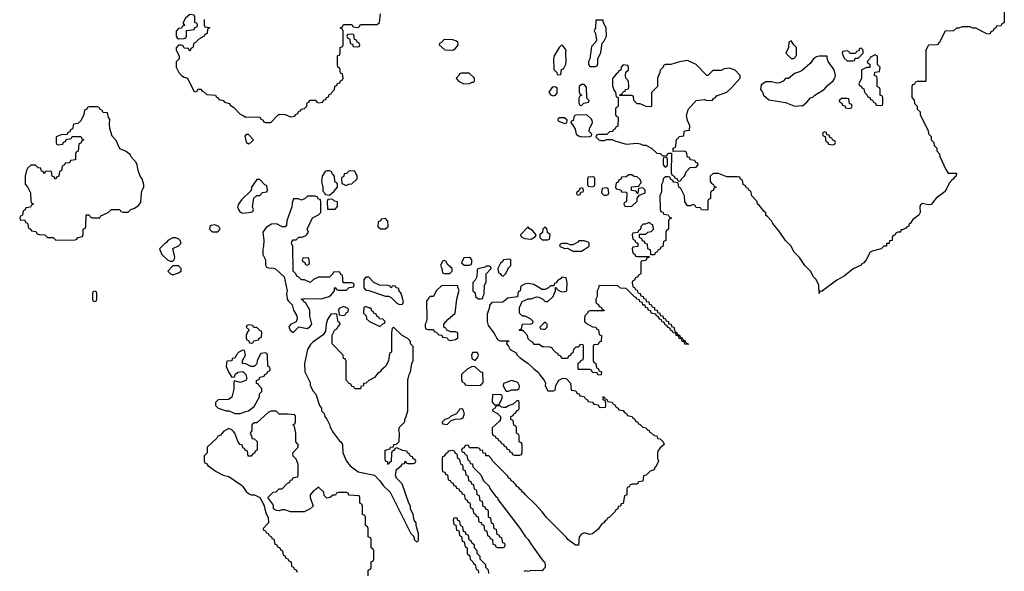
# Model space of a CAD drawing. Header units: inches. Extents: x 2228470 to 2445751, y 199914 to 300535.
# Tile 24 of 34: x 2416254 to 2423294, y 233743 to 237689. Entities that reach past the tile are written whole.
import ezdxf

# ---------------------------------------------------------------- set-up
doc = ezdxf.new("R2010")
doc.units = ezdxf.units.IN
doc.header["$MEASUREMENT"] = 0
doc.layers.add('C4213', color=7, linetype='Continuous')
doc.layers.add('C4223', color=7, linetype='Continuous')

msp = doc.modelspace()

# ---------------------------------------------------------------- linework, layer by layer
at = {"layer": 'C4213', "color": 6}
for points in [[(2417574, 237690), (2417574, 237650), (2417578, 237638), (2417610, 237634), (2417614, 237630), (2417598, 237622), (2417594, 237590), (2417578, 237582), (2417574, 237570), (2417534, 237550), (2417510, 237526), (2417498, 237522), (2417492, 237490), (2417478, 237482), (2417472.7, 237467.3), (2417467.3, 237467.3), (2417462, 237482), (2417430, 237486), (2417422, 237502), (2417410, 237506), (2417390, 237506), (2417372.7, 237487.3), (2417372, 237470), (2417394, 237430), (2417394, 237410), (2417372.7, 237387.3), (2417372, 237350), (2417391.2, 237311.1), (2417412, 237290), (2417430, 237278), (2417454, 237270), (2417498, 237178), (2417510, 237174), (2417522, 237178), (2417528.4, 237191.6), (2417550, 237191.3), (2417558, 237178), (2417570, 237174), (2417592.7, 237152.7), (2417654, 237150), (2417658, 237138), (2417674, 237130), (2417678, 237118), (2417710, 237112), (2417718, 237098), (2417754, 237090), (2417758, 237078), (2417783.6, 237063.6), (2417830, 237012), (2417847.1, 237007.1), (2417870, 236992), (2417970, 236994), (2417978, 236978), (2417994, 236970), (2417998, 236958), (2418012.7, 236952.7), (2418050, 236954), (2418096.4, 237003.6), (2418110, 237012), (2418151.2, 237011.1), (2418190, 236994), (2418222, 236998), (2418226, 237010), (2418242, 237018), (2418250, 237034), (2418262, 237038), (2418266, 237050), (2418290, 237054), (2418306, 237070), (2418310, 237094), (2418322, 237098), (2418330, 237114), (2418370, 237114), (2418378, 237098), (2418390, 237094), (2418422, 237098), (2418427.3, 237112.7), (2418442, 237118), (2418447.3, 237132.7), (2418462, 237138), (2418467.3, 237152.7), (2418482, 237158), (2418487.3, 237172.7), (2418506, 237190), (2418507.3, 237212.7), (2418522, 237218), (2418527.3, 237232.7), (2418542, 237238), (2418547.3, 237252.7), (2418562, 237258), (2418566, 237270), (2418562, 237302), (2418547.3, 237307.3), (2418542, 237342), (2418528.4, 237348.4), (2418526, 237370), (2418526, 237430), (2418542, 237438), (2418546, 237450), (2418546, 237490), (2418562, 237498), (2418566, 237510), (2418566, 237610), (2418562, 237622), (2418547.3, 237627.3), (2418547.3, 237632.7), (2418562, 237638), (2418570, 237654), (2418630, 237654), (2418638, 237638), (2418670, 237634), (2418682, 237638), (2418690, 237654), (2418810, 237654), (2418826, 237670), (2418834, 237730)], [(2420000, 236196), (2419994, 236190), (2419992.7, 236167.3), (2419974, 236150), (2419974, 236130), (2419990, 236114), (2420000, 236114)], [(2420000, 235758), (2419990, 235758), (2419930, 235794), (2419890, 235802), (2419863.6, 235796.4), (2419838, 235782), (2419831.6, 235748.4), (2419818, 235742), (2419812.7, 235707.3), (2419743.6, 235696.4), (2419708, 235668), (2419630, 235666), (2419612.7, 235647.3), (2419612.7, 235632.7), (2419596.9, 235583.1), (2419596, 235530), (2419602.5, 235502.5), (2419644.7, 235450), (2419670, 235402), (2419690, 235392), (2419752.7, 235392.7), (2419750, 235386), (2419738, 235382), (2419734, 235370), (2419750, 235354), (2419762, 235330), (2419804.7, 235304.7), (2419812, 235290), (2419831.3, 235270), (2419890.6, 235230.6), (2419930, 235191), (2419964.5, 235164.5), (2419971, 235150), (2420000, 235115.5)], [(2420000, 235347.9), (2419990, 235348), (2419970, 235366), (2419930, 235366), (2419922, 235382), (2419910, 235386), (2419890, 235406), (2419886, 235430), (2419858, 235458), (2419850, 235466), (2419830, 235466), (2419826, 235470), (2419842, 235478), (2419850, 235512), (2419910, 235514), (2419922, 235518), (2419926, 235530), (2419906, 235550), (2419867.3, 235567.3), (2419850, 235568), (2419828, 235590), (2419828.8, 235631.1), (2419847.3, 235672.7), (2419889, 235691), (2419910, 235691.3), (2419950, 235706), (2419964.7, 235704.7), (2419994, 235690), (2420000, 235684)], [(2420000, 235516), (2419974, 235490), (2419978, 235478), (2420000, 235475.3)], [(2418746, 233710), (2418746, 233750), (2418762, 233758), (2418766, 233770), (2418766, 233810), (2418782, 233818), (2418786, 233830), (2418786, 233890), (2418782, 233902), (2418766, 233910), (2418766, 233970), (2418762, 233982), (2418746, 233990), (2418746, 234050), (2418742, 234062), (2418726, 234070), (2418726, 234130), (2418722, 234142), (2418706, 234150), (2418706, 234210), (2418702, 234222), (2418686, 234230), (2418686, 234270), (2418682, 234282), (2418608.4, 234288.4), (2418602, 234302), (2418590, 234306), (2418530, 234306), (2418518, 234302), (2418511.6, 234288.4), (2418492.7, 234287.3), (2418474, 234270), (2418450, 234266), (2418430, 234286), (2418428, 234310), (2418390, 234346), (2418374, 234330), (2418358, 234322), (2418332, 234290), (2418332, 234270), (2418351.3, 234210), (2418330.9, 234189.1), (2418288.8, 234168.9), (2418190, 234168.7), (2418150, 234182), (2418130, 234182), (2418110, 234175.3), (2418090, 234178), (2418069.2, 234189.2), (2418068.7, 234210), (2418063.1, 234223.1), (2418028.4, 234271.6), (2418066, 234310), (2418087.3, 234312.7), (2418110, 234332), (2418130, 234334), (2418170, 234374), (2418182, 234378), (2418190, 234394), (2418202, 234398), (2418210, 234414), (2418242, 234418), (2418246, 234430), (2418246, 234510), (2418230, 234546), (2418210, 234566), (2418206, 234590), (2418246, 234630), (2418246, 234650), (2418228.7, 234668.7), (2418228.7, 234730), (2418218, 234778), (2418208, 234790), (2418222, 234798), (2418226, 234810), (2418226, 234850), (2418222, 234862), (2418170, 234868), (2418110, 234866), (2418088, 234888), (2418050, 234888.7), (2418030, 234878), (2417950, 234806), (2417930, 234806), (2417914, 234790), (2417914, 234750), (2417902, 234730), (2417914, 234706), (2417914, 234694), (2417931.6, 234691.6), (2417951.6, 234671.6), (2417952, 234610), (2417938, 234602), (2417932.7, 234587.3), (2417918, 234582), (2417910, 234566), (2417887.3, 234567.3), (2417882, 234602), (2417866, 234610), (2417862, 234622), (2417850, 234626), (2417846, 234646), (2417828, 234650), (2417814, 234674), (2417793.2, 234730), (2417783.2, 234743.2), (2417770, 234755.3), (2417750, 234764), (2417714.8, 234745.2), (2417690, 234718), (2417671.3, 234708.7), (2417663.6, 234696.4), (2417594, 234630), (2417594, 234590), (2417574, 234570), (2417574, 234530), (2417578, 234518), (2417590, 234514), (2417599.6, 234499.6), (2417658, 234458), (2417710, 234431.3), (2417750, 234421), (2417839.9, 234359.9), (2417850.5, 234350.5), (2417873, 234313), (2417890, 234298.8), (2417910, 234290.7), (2417932, 234290), (2417972, 234270), (2417998.8, 234218.8), (2418015.3, 234155.3), (2418031.6, 234128.4), (2418032, 234090), (2417994, 234050), (2417998, 234038), (2418010, 234034), (2418018, 234018), (2418030, 234014), (2418038, 233998), (2418054, 233990), (2418058, 233978), (2418070, 233974), (2418078, 233938), (2418090, 233934), (2418098, 233918), (2418114, 233910), (2418118, 233898), (2418134, 233890), (2418138, 233858), (2418150, 233854), (2418158, 233838), (2418170, 233834), (2418178, 233818), (2418194, 233810), (2418198, 233778), (2418210, 233774), (2418218, 233758), (2418230, 233754), (2418238, 233738)], [(2420000, 234155.5), (2419989.5, 234169.5), (2419941.2, 234221.2), (2419870, 234289), (2419862, 234302), (2419849.2, 234310), (2419842, 234322), (2419829.2, 234330), (2419822, 234342), (2419809.2, 234350), (2419802, 234362), (2419789.2, 234370), (2419784, 234384), (2419769.2, 234390), (2419764, 234404), (2419749.2, 234410), (2419744.7, 234424.7), (2419638, 234530), (2419628.4, 234548.4), (2419608, 234568), (2419588, 234570), (2419586, 234586), (2419568.8, 234588.9), (2419566, 234606), (2419548.4, 234608.4), (2419542, 234622), (2419530, 234626), (2419470, 234626), (2419462, 234642), (2419450, 234646), (2419438, 234642), (2419432.7, 234627.3), (2419418, 234622), (2419414, 234610), (2419418, 234598), (2419432.7, 234592.7), (2419438, 234578), (2419450, 234574), (2419458, 234538), (2419470, 234534), (2419474, 234514), (2419491.2, 234511.1), (2419494, 234490), (2419550, 234432), (2419571.2, 234391.1), (2419610, 234351.3), (2419616, 234336), (2419658.8, 234278.8), (2419670.4, 234270.4), (2419674.4, 234254.4), (2419830, 234050.8), (2419870.7, 233990), (2419890.5, 233970), (2419912.5, 233932.5), (2419996.7, 233816.7), (2420000, 233814.4)], [(2419608.4, 233728.4), (2419606, 233750), (2419586, 233770), (2419586, 233790), (2419546, 233830), (2419546, 233850), (2419526, 233870), (2419526, 233890), (2419506, 233910), (2419506, 233930), (2419487.3, 233947.3), (2419482, 233962), (2419467.3, 233967.3), (2419462, 234002), (2419447.3, 234007.3), (2419442, 234022), (2419427.3, 234027.3), (2419422, 234062), (2419406, 234070), (2419402, 234102), (2419387.3, 234107.3), (2419382, 234122), (2419370, 234126), (2419358, 234122), (2419354, 234110), (2419358, 234078), (2419372.7, 234072.7), (2419378, 234038), (2419392.7, 234032.7), (2419398, 233998), (2419412.7, 233992.7), (2419418, 233958), (2419432.7, 233952.7), (2419438, 233918), (2419454, 233910), (2419454, 233870), (2419472.7, 233852.7), (2419474, 233830), (2419494, 233810), (2419498, 233798), (2419511.6, 233791.6), (2419518, 233758), (2419531.6, 233751.6), (2419534, 233730)], [(2420000, 233757.9), (2419990, 233746), (2419910.9, 233749.1), (2419890, 233742), (2419874, 233746), (2419858, 233742)]]:
    msp.add_lwpolyline(points, dxfattribs=at)
for points in [[(2417470, 237726), (2417439.6, 237700.4), (2417422, 237670), (2417422, 237662), (2417432.7, 237647.3), (2417418, 237642), (2417412, 237628), (2417390, 237626), (2417372.7, 237607.3), (2417372, 237570), (2417379.6, 237559.6), (2417390, 237552), (2417430, 237554), (2417442, 237558), (2417446, 237570), (2417447.3, 237612.7), (2417502, 237618), (2417507.3, 237632.7), (2417522, 237638), (2417526, 237650), (2417522, 237662), (2417506, 237670), (2417506, 237710), (2417502, 237722)], [(2418630, 237586), (2418598, 237582), (2418594, 237570), (2418598, 237558), (2418614, 237550), (2418618, 237518), (2418632.7, 237512.7), (2418638, 237498), (2418670, 237494), (2418682, 237498), (2418686, 237510), (2418682, 237522), (2418667.3, 237527.3), (2418662, 237542), (2418647.3, 237547.3), (2418642, 237582)], [(2419290, 237548), (2419270, 237526), (2419258, 237522), (2419254, 237510), (2419292.7, 237472.7), (2419350, 237472), (2419370, 237482), (2419388, 237510), (2419387.3, 237527.3), (2419376.4, 237536.4), (2419350, 237546)], [(2419467.3, 237307.3), (2419412.7, 237307.3), (2419398, 237302), (2419394, 237290), (2419374, 237270), (2419392, 237250), (2419430, 237231), (2419470, 237231.3), (2419490, 237242), (2419498, 237242), (2419506, 237250), (2419506, 237270)], [(2416810, 237066), (2416750, 237066), (2416738, 237062), (2416734, 237050), (2416718, 237042), (2416712, 237010), (2416690, 236966), (2416670, 236946), (2416638, 236942), (2416632.7, 236907.3), (2416618, 236902), (2416612.7, 236887.3), (2416598, 236882), (2416592.7, 236867.3), (2416550, 236866), (2416514, 236850), (2416514, 236810), (2416518, 236798), (2416530, 236794), (2416562, 236798), (2416567.3, 236812.7), (2416582, 236818), (2416587.3, 236832.7), (2416622, 236838), (2416630, 236854), (2416690, 236854), (2416698, 236838), (2416712, 236830), (2416698, 236822), (2416690, 236806), (2416678, 236802), (2416671.6, 236748.4), (2416658, 236742), (2416654, 236730), (2416652.7, 236687.3), (2416618, 236682), (2416610, 236666), (2416578, 236662), (2416574, 236650), (2416558, 236642), (2416554, 236610), (2416538, 236602), (2416534, 236570), (2416518, 236562), (2416512.7, 236547.3), (2416506, 236550), (2416502, 236562), (2416486, 236570), (2416482, 236602), (2416450, 236606), (2416438, 236602), (2416430, 236586), (2416422, 236602), (2416410, 236606), (2416406, 236626), (2416386, 236630), (2416367.3, 236647.3), (2416332.7, 236647.3), (2416311.3, 236628.7), (2416302, 236610), (2416292, 236570), (2416292.7, 236512.7), (2416310, 236494), (2416332, 236450), (2416334, 236390), (2416338, 236378), (2416352, 236370), (2416338, 236362), (2416331.6, 236348.4), (2416298, 236342), (2416290, 236326), (2416278, 236322), (2416274, 236290), (2416258, 236282), (2416254, 236270), (2416258, 236258), (2416290, 236254), (2416298, 236238), (2416310, 236234), (2416318, 236198), (2416330, 236194), (2416338, 236178), (2416370, 236174), (2416378, 236158), (2416392.7, 236152.7), (2416434, 236150), (2416452, 236132), (2416494, 236130), (2416512.7, 236112.7), (2416650, 236114), (2416662, 236118), (2416670, 236132), (2416702, 236138), (2416707.3, 236152.7), (2416708, 236190), (2416722, 236198), (2416726, 236210), (2416730, 236294), (2416750, 236294), (2416758, 236278), (2416772.7, 236272.7), (2416827.3, 236272.7), (2416835.3, 236284.7), (2416886, 236310), (2416910, 236331.3), (2416970, 236331.3), (2416978, 236318), (2416992.7, 236312.7), (2417030, 236312), (2417048, 236330), (2417070, 236338), (2417102, 236358), (2417119, 236381), (2417125.2, 236450), (2417129.4, 236470), (2417141.2, 236490), (2417142.7, 236510), (2417129.6, 236549.6), (2417116, 236570), (2417101.2, 236610), (2417094, 236650), (2417086.3, 236666.3), (2417049.2, 236710), (2417044.7, 236724.7), (2417010, 236748.7), (2416970, 236766), (2416944, 236824), (2416915.1, 236855.1), (2416899.3, 236910), (2416895.3, 236944.7), (2416898, 236978), (2416888, 236990), (2416882, 237022), (2416850, 237026), (2416842, 237042), (2416830, 237046), (2416822, 237062)], [(2417890, 236868), (2417872.7, 236867.3), (2417864.7, 236855.3), (2417872.7, 236812.7), (2417890, 236802), (2417906, 236810), (2417926, 236830)], [(2417970, 236546), (2417950, 236546), (2417911.3, 236490), (2417910, 236466), (2417839.8, 236400.2), (2417818, 236370), (2417812, 236350), (2417818, 236330), (2417830, 236312), (2417850, 236306), (2417908, 236312), (2417922, 236318), (2417926, 236330), (2417918, 236350), (2417927.3, 236412.7), (2417948.7, 236431.3), (2417970, 236432), (2417990, 236452), (2418022, 236458), (2418026, 236470), (2418022, 236502), (2418010, 236506)], [(2418470, 236608.7), (2418450, 236608.7), (2418438, 236602), (2418416, 236570), (2418411.6, 236531.6), (2418422, 236490), (2418422, 236462), (2418434, 236450), (2418438, 236438), (2418470, 236434), (2418500.4, 236459.6), (2418526, 236490), (2418526, 236510), (2418522, 236522), (2418508, 236530), (2418506, 236570), (2418490, 236586), (2418482, 236602)], [(2418610, 236608), (2418590, 236588), (2418574, 236586), (2418570, 236566), (2418558, 236562), (2418554, 236550), (2418558, 236518), (2418590, 236502), (2418608.4, 236511.6), (2418630, 236514), (2418666, 236550), (2418666, 236570), (2418650, 236606)], [(2418367.3, 236427.3), (2418312.7, 236427.3), (2418294, 236410), (2418270, 236398), (2418248.4, 236408.4), (2418212, 236408), (2418202, 236378), (2418201, 236350), (2418164.7, 236250), (2418162, 236218), (2418152.7, 236207.3), (2418130, 236208), (2418090, 236229.2), (2418053.7, 236226.3), (2418017.3, 236202.7), (2417991.3, 236170), (2417998.8, 236110), (2417998, 236070), (2417991.3, 236050), (2417992, 236010), (2418012, 235970), (2418012.7, 235932.7), (2418018, 235918), (2418032.7, 235912.7), (2418070, 235912), (2418085.4, 235905.4), (2418146, 235850), (2418166.8, 235750), (2418162.8, 235730), (2418166.8, 235690), (2418175.3, 235675.3), (2418202, 235650), (2418211, 235610), (2418236, 235570), (2418238, 235550), (2418231.3, 235528.7), (2418190, 235508), (2418178, 235490), (2418187.5, 235467.5), (2418210, 235452), (2418250, 235492), (2418310, 235481), (2418329.1, 235490.9), (2418342, 235510), (2418329.3, 235569.3), (2418328.7, 235610), (2418300.4, 235660.4), (2418286, 235670), (2418282, 235682), (2418266, 235690), (2418290, 235694), (2418410, 235691.3), (2418466, 235710), (2418480.4, 235719.6), (2418506, 235750), (2418506, 235770), (2418510, 235774), (2418518, 235758), (2418530, 235754), (2418590, 235754), (2418610, 235774), (2418642, 235778), (2418646, 235790), (2418642, 235802), (2418630, 235806), (2418567.3, 235807.3), (2418562, 235862), (2418550, 235866), (2418542, 235882), (2418530, 235886), (2418498, 235882), (2418494, 235870), (2418470, 235846), (2418390, 235848), (2418354, 235830), (2418330, 235808), (2418290, 235828), (2418269.1, 235829.1), (2418250, 235848), (2418235.3, 235855.3), (2418228, 235870), (2418209.3, 235889.3), (2418207.3, 236067.3), (2418198, 236090), (2418200.4, 236099.6), (2418210, 236114), (2418230, 236114), (2418250, 236134), (2418270, 236134), (2418296.4, 236143.6), (2418310, 236154), (2418318, 236170), (2418308.7, 236190), (2418347.3, 236272.7), (2418390, 236292), (2418408, 236310), (2418407.3, 236387.3), (2418402, 236402), (2418390, 236406), (2418382, 236422)], [(2418490, 236406), (2418458, 236402), (2418452.7, 236387.3), (2418454, 236334), (2418510, 236334), (2418527.3, 236352.7), (2418526, 236386), (2418506, 236390)], [(2418870, 236266), (2418838, 236262), (2418834, 236250), (2418818, 236242), (2418814, 236210), (2418832.7, 236192.7), (2418870, 236192), (2418888, 236210), (2418887.3, 236247.3)], [(2417650, 236222), (2417623.6, 236216.4), (2417614, 236210), (2417612, 236190), (2417630, 236172), (2417670, 236172), (2417688, 236190), (2417678, 236210)], [(2419890, 236206), (2419834, 236150), (2419838, 236138), (2419863.5, 236123.5), (2419910, 236118), (2419942, 236138), (2419946, 236150), (2419920.4, 236180.4), (2419896.4, 236196.4)], [(2417370, 236128.7), (2417350, 236128.7), (2417314, 236110), (2417304.7, 236095.3), (2417294, 236090), (2417254, 236050), (2417271.3, 236010), (2417310, 235971.3), (2417330, 235962), (2417350, 235962), (2417358, 235970), (2417364, 235990), (2417348.4, 236051.6), (2417388.8, 236071.1), (2417408, 236090), (2417402, 236110), (2417390, 236122)], [(2418310, 235986), (2418278, 235982), (2418274, 235970), (2418278, 235958), (2418292.7, 235952.7), (2418298, 235938), (2418310, 235934), (2418322, 235938), (2418326, 235950), (2418322, 235982)], [(2419470, 235988), (2419430, 235986), (2419414, 235950), (2419432.7, 235932.7), (2419470, 235934), (2419482, 235938), (2419487.3, 235952.7), (2419488, 235970), (2419480.4, 235980.4)], [(2417390, 235928), (2417350, 235928), (2417314, 235890), (2417331.6, 235871.6), (2417350, 235864.7), (2417390, 235878), (2417408, 235890), (2417408, 235910)], [(2419290, 235966), (2419278, 235962), (2419262, 235930), (2419271.6, 235911.6), (2419278, 235878), (2419290, 235874), (2419330, 235874), (2419346, 235890), (2419346, 235910), (2419316.4, 235936.4), (2419302, 235962)], [(2419610, 235926), (2419590, 235926), (2419582, 235918), (2419530, 235906), (2419524.7, 235895.3), (2419522, 235850), (2419510, 235826), (2419494, 235810), (2419494, 235750), (2419510, 235734), (2419514, 235710), (2419532.7, 235692.7), (2419550, 235692), (2419566, 235694), (2419566, 235706), (2419574.6, 235725.4), (2419578, 235790), (2419588.4, 235811.6), (2419588.7, 235871.3), (2419626, 235910), (2419622, 235922)], [(2419756.4, 235976.4), (2419714, 235970), (2419704.7, 235955.3), (2419691.6, 235948.4), (2419672, 235910), (2419678, 235878), (2419690, 235874), (2419698, 235858), (2419710, 235854), (2419730, 235874), (2419750, 235914), (2419766, 235930), (2419766, 235970)], [(2418750, 235846), (2418730, 235846), (2418714, 235830), (2418714, 235770), (2418730, 235754), (2418750, 235752), (2418870, 235711.3), (2418891.2, 235711.1), (2418910, 235702), (2418950, 235662), (2418970, 235652), (2418990, 235654), (2418998, 235670), (2418982, 235730), (2418966, 235754), (2418966, 235766), (2418946, 235770), (2418942, 235782), (2418930, 235786), (2418918, 235782), (2418910, 235768), (2418902, 235782), (2418888, 235788), (2418826, 235790), (2418786, 235810)], [(2419272.7, 235787.3), (2419232, 235750), (2419212, 235710), (2419190, 235708), (2419179.6, 235700.4), (2419163.6, 235676.4), (2419164.7, 235550), (2419162, 235530), (2419152, 235510), (2419152.7, 235492.7), (2419158, 235478), (2419172.7, 235472.7), (2419212.7, 235472.7), (2419218, 235458), (2419232.7, 235452.7), (2419250, 235434), (2419272.7, 235432.7), (2419278, 235418), (2419310, 235414), (2419318, 235398), (2419334, 235394), (2419370, 235402), (2419387.3, 235412.7), (2419386, 235450), (2419370, 235455.3), (2419336.4, 235456.4), (2419307.3, 235467.3), (2419302, 235482), (2419286, 235490), (2419286, 235510), (2419316.4, 235543.6), (2419368.7, 235590), (2419379, 235690), (2419395.3, 235755.3), (2419386, 235774), (2419386, 235786)], [(2416790, 235746), (2416778, 235742), (2416774, 235730), (2416774, 235690), (2416778, 235678), (2416790, 235674), (2416802, 235678), (2416806, 235690), (2416806, 235730), (2416802, 235742)], [(2418570, 235638), (2418538, 235622), (2418534, 235610), (2418538, 235578), (2418570, 235574), (2418582, 235578), (2418587.3, 235592.7), (2418602, 235598), (2418606, 235610), (2418602, 235622)], [(2418730, 235638), (2418714, 235630), (2418712, 235590), (2418731.3, 235571.3), (2418734, 235550), (2418754, 235530), (2418830, 235494), (2418850, 235514), (2418862, 235518), (2418866, 235530), (2418850, 235546), (2418826, 235550), (2418822, 235562), (2418810, 235566), (2418802, 235582), (2418786, 235590), (2418782, 235602), (2418770, 235606), (2418766, 235626), (2418754, 235626)], [(2418510, 235586), (2418478, 235582), (2418456, 235544), (2418444.7, 235510), (2418439.6, 235460.4), (2418424.7, 235435.3), (2418350, 235382), (2418334, 235366), (2418311, 235330), (2418291, 235230), (2418292, 235170), (2418330, 235094), (2418331.3, 235071.3), (2418351.2, 235031.1), (2418370.7, 235010.7), (2418398, 234930), (2418411, 234910), (2418412, 234890), (2418430.7, 234870.7), (2418436, 234850), (2418450.5, 234830.5), (2418470, 234792), (2418474, 234774), (2418496.3, 234736.3), (2418538.8, 234678.8), (2418551.3, 234670), (2418562, 234650), (2418564.7, 234590), (2418590.8, 234530), (2418618, 234498), (2418674.8, 234454.8), (2418791, 234430), (2418830, 234391.3), (2418854.4, 234354.4), (2418902, 234310), (2419050, 234014), (2419072.7, 233992.7), (2419074, 233970), (2419090, 233954), (2419102, 233958), (2419106, 233970), (2419106, 234010), (2419088, 234070), (2419088, 234090), (2419075.3, 234110), (2419068, 234150), (2419049.1, 234189.1), (2419048.7, 234210), (2419035.3, 234230), (2418989.2, 234369.2), (2418948.7, 234410), (2418942, 234430), (2418948.7, 234471.3), (2418982, 234498), (2418990, 234512), (2419006, 234514), (2419010, 234532), (2419018, 234518), (2419030, 234514), (2419070, 234514), (2419082, 234518), (2419086, 234530), (2419082, 234542), (2419067.3, 234547.3), (2419062, 234562), (2419047.3, 234567.3), (2419042, 234582), (2419026, 234590), (2419022, 234602), (2418990, 234608), (2418950, 234626), (2418938, 234622), (2418930, 234606), (2418918, 234602), (2418912, 234588), (2418911.2, 234528.9), (2418898, 234522), (2418892, 234508), (2418886, 234514), (2418886, 234526), (2418868.7, 234530), (2418866, 234550), (2418868, 234610), (2418902, 234618), (2418906, 234630), (2418926, 234634), (2418928, 234650), (2418948.4, 234651.6), (2418968, 234672), (2418968.7, 234730), (2418964, 234750), (2418970, 234774), (2419008, 234812), (2419008, 234828), (2419018, 234850), (2419028.4, 234891.6), (2419028.7, 235110), (2419038, 235150), (2419048, 235170), (2419058, 235230), (2419068, 235250), (2419068, 235350), (2419049.1, 235369.1), (2419048, 235388), (2419028.4, 235408.4), (2418988.8, 235428.9), (2418930, 235486), (2418918, 235482), (2418912, 235450), (2418912, 235310), (2418898, 235302), (2418892, 235250), (2418872, 235210), (2418838, 235182), (2418830.7, 235169.3), (2418818, 235162), (2418790, 235128.7), (2418751.2, 235108.9), (2418730, 235088.7), (2418712.7, 235087.3), (2418711.3, 235070), (2418694, 235066), (2418690, 235048), (2418650, 235048), (2418642, 235062), (2418630, 235066), (2418622, 235082), (2418610, 235086), (2418589.4, 235109.4), (2418587.3, 235247.3), (2418582, 235262), (2418570, 235266), (2418566, 235290), (2418488, 235370), (2418488.4, 235431.6), (2418508, 235470), (2418522, 235478), (2418530, 235494), (2418546, 235510), (2418542, 235522), (2418530, 235526), (2418522, 235582)], [(2417890, 235506), (2417878, 235502), (2417874, 235490), (2417894, 235470), (2417883.6, 235456.4), (2417874, 235430), (2417874, 235410), (2417878, 235398), (2417890, 235394), (2417898, 235378), (2417910, 235374), (2417922, 235378), (2417928.4, 235391.6), (2417962, 235398), (2417966, 235410), (2417982, 235418), (2417986, 235450), (2417982, 235462), (2417970, 235466), (2417950, 235486), (2417927.3, 235487.3), (2417922, 235502)], [(2417850, 235326), (2417822, 235310), (2417802, 235290), (2417791.3, 235268.7), (2417774, 235266), (2417771, 235249), (2417734, 235246), (2417731.3, 235208.7), (2417750, 235164.7), (2417770, 235132), (2417790, 235134), (2417795.3, 235150), (2417813.2, 235166.8), (2417850, 235171.3), (2417871, 235150), (2417876.9, 235123.1), (2417870, 235108), (2417830, 235094), (2417790, 235106), (2417784.7, 235095.3), (2417785.4, 235045.4), (2417770.7, 234989.3), (2417746.8, 234973.2), (2417674, 234970), (2417654, 234950), (2417654, 234930), (2417674, 234910), (2417730, 234891), (2417751, 234891), (2417791.6, 234871.6), (2417830, 234871.3), (2417870, 234886), (2417890, 234891.3), (2417930, 234922), (2417968, 234990), (2417968.4, 235011.6), (2417986, 235030), (2417986, 235050), (2417966, 235070), (2417962, 235082), (2417947.3, 235087.3), (2417946, 235110), (2417966, 235114), (2417970, 235132), (2418002, 235138), (2418006, 235150), (2418022, 235158), (2418030, 235174), (2418042, 235178), (2418046, 235190), (2418042, 235202), (2418028, 235210), (2418026, 235290), (2418022, 235302), (2418010, 235306), (2417978, 235302), (2417952, 235250), (2417950, 235226), (2417930, 235208), (2417910, 235208.7), (2417870, 235228), (2417846, 235230), (2417848, 235250), (2417868, 235290), (2417862, 235322)], [(2419527.3, 235307.3), (2419492.7, 235307.3), (2419484.7, 235290), (2419486, 235270), (2419490, 235262), (2419510, 235252), (2419528, 235270), (2419535.3, 235290)], [(2419490, 235208), (2419454, 235190), (2419414, 235150), (2419412.7, 235112.7), (2419418, 235098), (2419434, 235090), (2419438, 235078), (2419471.6, 235071.6), (2419550, 235074), (2419567.3, 235092.7), (2419566, 235166), (2419550, 235168), (2419510, 235206)], [(2419770, 235108.7), (2419712.7, 235087.3), (2419712, 235070), (2419732.7, 235032.7), (2419750, 235032), (2419770, 235042), (2419810, 235042), (2419826, 235050), (2419828, 235070), (2419818, 235090), (2419810, 235095.3)], [(2419687.3, 235007.3), (2419634, 235006), (2419632, 234952), (2419650, 234934), (2419670, 234934), (2419682, 234938), (2419698, 234970), (2419706, 234990), (2419702, 235002)], [(2419810, 234966), (2419782, 234938), (2419754, 234930), (2419730, 234915.3), (2419710, 234915.3), (2419698, 234918), (2419690, 234926), (2419670, 234926), (2419658, 234922), (2419650, 234906), (2419638, 234902), (2419634, 234890), (2419670, 234872), (2419691.2, 234851.1), (2419692, 234830), (2419683.6, 234816.4), (2419632, 234770), (2419632.7, 234732.7), (2419638, 234718), (2419654, 234710), (2419658, 234698), (2419672.7, 234692.7), (2419678, 234678), (2419690, 234674), (2419698, 234658), (2419712.7, 234652.7), (2419718, 234638), (2419732.7, 234632.7), (2419738, 234618), (2419752.7, 234612.7), (2419758, 234598), (2419772.7, 234592.7), (2419778, 234578), (2419790, 234574), (2419830, 234574), (2419842, 234578), (2419846, 234590), (2419846, 234650), (2419842, 234662), (2419826, 234670), (2419826, 234710), (2419822, 234722), (2419806, 234730), (2419806, 234770), (2419802, 234782), (2419787.3, 234787.3), (2419782, 234822), (2419766, 234830), (2419766, 234850), (2419782, 234858), (2419786, 234870), (2419802, 234878), (2419810, 234894), (2419822, 234898), (2419826, 234910), (2419826, 234950), (2419822, 234962)], [(2419410, 234906), (2419398, 234902), (2419394, 234890), (2419374, 234870), (2419334, 234850), (2419322, 234838), (2419294, 234830), (2419274, 234810), (2419278, 234798), (2419310, 234794), (2419338, 234822), (2419368, 234832), (2419407.3, 234832.7), (2419422, 234838), (2419435.3, 234870), (2419422, 234902)], [(2419350, 234606), (2419318, 234602), (2419314, 234590), (2419298, 234582), (2419290, 234566), (2419278, 234562), (2419274, 234550), (2419274, 234470), (2419278, 234458), (2419292.7, 234452.7), (2419298, 234438), (2419312.7, 234432.7), (2419318, 234398), (2419332.7, 234392.7), (2419338, 234378), (2419352.7, 234372.7), (2419358, 234358), (2419372.7, 234352.7), (2419378, 234338), (2419392.7, 234332.7), (2419398, 234318), (2419412.7, 234312.7), (2419418, 234298), (2419432.7, 234292.7), (2419438, 234258), (2419452.7, 234252.7), (2419458, 234238), (2419472.7, 234232.7), (2419478, 234198), (2419494, 234190), (2419498, 234158), (2419512.7, 234152.7), (2419518, 234138), (2419532.7, 234132.7), (2419538, 234098), (2419552.7, 234092.7), (2419558, 234078), (2419572.7, 234072.7), (2419578, 234038), (2419594, 234030), (2419598, 233998), (2419612.7, 233992.7), (2419618, 233978), (2419634, 233970), (2419638, 233938), (2419652.7, 233932.7), (2419658, 233918), (2419670, 233914), (2419710, 233914), (2419722, 233918), (2419726, 233930), (2419722, 233942), (2419707.3, 233947.3), (2419702, 233982), (2419687.3, 233987.3), (2419682, 234002), (2419667.3, 234007.3), (2419662, 234042), (2419647.3, 234047.3), (2419642, 234082), (2419627.3, 234087.3), (2419622, 234122), (2419606, 234130), (2419606, 234170), (2419602, 234182), (2419587.3, 234187.3), (2419582, 234202), (2419567.3, 234207.3), (2419562, 234242), (2419547.3, 234247.3), (2419542, 234282), (2419526, 234290), (2419522, 234322), (2419506, 234330), (2419502, 234362), (2419487.3, 234367.3), (2419482, 234382), (2419466, 234390), (2419462, 234422), (2419446, 234430), (2419442, 234462), (2419426, 234470), (2419426, 234490), (2419422, 234502), (2419408.4, 234508.4), (2419402, 234542), (2419386, 234550), (2419382, 234582), (2419370, 234586), (2419362, 234602)]]:
    msp.add_lwpolyline(points, close=True, dxfattribs=at)
at = {"layer": 'C4223', "color": 6}
for points in [[(2423294, 237770), (2423292.7, 237667.3), (2423278, 237662), (2423270, 237646), (2423238, 237642), (2423234, 237630), (2423218, 237622), (2423214, 237610), (2423198, 237602), (2423190, 237586), (2423170, 237588), (2423090, 237628), (2423070, 237628), (2423050, 237638), (2422990, 237638), (2422970, 237628), (2422952.7, 237627.3), (2422930, 237608.7), (2422870, 237606), (2422831.6, 237528.4), (2422814, 237510), (2422752.7, 237507.3), (2422732, 237470), (2422734, 237250), (2422730, 237246), (2422670, 237246), (2422658, 237242), (2422652.7, 237227.3), (2422638, 237222), (2422634, 237210), (2422632.7, 237132.7), (2422650, 237114), (2422652, 237090), (2422671.3, 237070), (2422672, 237050), (2422691.3, 237030), (2422692, 237010), (2422750, 236894), (2422752, 236872), (2422770, 236854), (2422772, 236830), (2422790.9, 236810.9), (2422792, 236790), (2422811.3, 236770), (2422812, 236750), (2422831.3, 236730), (2422832, 236710), (2422876.9, 236616.9), (2422892, 236592), (2422952, 236590), (2422950.7, 236570), (2422936.8, 236563.2), (2422930.6, 236550), (2422918, 236542), (2422899.9, 236520.1), (2422870, 236459), (2422807.7, 236412.3), (2422770, 236366), (2422750, 236364), (2422710, 236374), (2422695.3, 236364.7), (2422690.8, 236350), (2422691.3, 236310), (2422682, 236290), (2422639.6, 236260.4), (2422622, 236230), (2422614.8, 236225.2), (2422610, 236209.3), (2422594.8, 236205.2), (2422590, 236198), (2422566, 236186), (2422554, 236186), (2422552, 236170), (2422531.6, 236168.4), (2422518, 236162), (2422514, 236150), (2422498, 236142), (2422492, 236128), (2422491.3, 236110), (2422472.7, 236107.3), (2422470, 236088.7), (2422452.7, 236087.3), (2422451.3, 236070), (2422431.6, 236068.4), (2422414, 236050), (2422350, 236034), (2422334, 236026), (2422306, 235970), (2422290.6, 235950), (2422276.4, 235943.6), (2422270, 235934), (2422214, 235906), (2422150, 235854), (2422095.5, 235824.5), (2422002.5, 235757.5), (2421990, 235744), (2421974, 235746), (2421970, 235729.2), (2421969, 235790), (2421949.3, 235829.3), (2421929.4, 235849.4), (2421908, 235890), (2421868.7, 235930), (2421830, 235988), (2421790, 236028.7), (2421769, 236069), (2421728.7, 236110), (2421690, 236168), (2421638, 236230), (2421629, 236249), (2421602, 236282), (2421589.4, 236289.4), (2421588.4, 236308.4), (2421576.4, 236316.4), (2421542, 236362), (2421528.7, 236370), (2421528, 236388), (2421488, 236430), (2421482, 236462), (2421470, 236466), (2421462, 236482), (2421450, 236486), (2421442, 236502), (2421426, 236510), (2421422, 236542), (2421407.3, 236547.3), (2421402, 236562), (2421390, 236566), (2421310, 236566), (2421251.6, 236588.4), (2421211.6, 236588.4), (2421192, 236570), (2421191.6, 236531.6), (2421199.6, 236519.6), (2421214, 236510), (2421218, 236498), (2421234, 236490), (2421218, 236482), (2421212.7, 236467.3), (2421198, 236462), (2421194, 236450), (2421194, 236410), (2421178, 236402), (2421174, 236390), (2421174, 236330), (2421170, 236326), (2421128.4, 236328.4), (2421122, 236342), (2421090, 236346), (2421082, 236362), (2421070, 236366), (2421050, 236358), (2421030, 236358), (2421010, 236386), (2421008, 236430), (2420982, 236482), (2420966, 236490), (2420962, 236522), (2420930, 236526), (2420922, 236542), (2420910, 236546), (2420902, 236562), (2420890, 236566), (2420870, 236566), (2420854, 236550), (2420852, 236530), (2420842, 236510), (2420843.6, 236456.4), (2420832, 236430), (2420834, 236330), (2420838, 236318), (2420854, 236310), (2420858, 236298), (2420890, 236294), (2420898, 236278), (2420914, 236270), (2420898, 236262), (2420894, 236250), (2420894, 236190), (2420878, 236182), (2420874, 236170), (2420874, 236110), (2420858, 236102), (2420852.7, 236067.3), (2420838, 236062), (2420832.7, 236047.3), (2420818, 236042), (2420812.7, 236027.3), (2420798, 236022), (2420792.7, 236007.3), (2420766, 236006), (2420766, 236030), (2420762, 236042), (2420746, 236050), (2420742, 236082), (2420727.3, 236087.3), (2420722, 236102), (2420707.3, 236107.3), (2420702, 236122), (2420686, 236130), (2420686, 236154), (2420730, 236154), (2420746, 236170), (2420770, 236174), (2420786, 236190), (2420782, 236222), (2420770, 236226), (2420758, 236238), (2420727.3, 236227.3), (2420712.7, 236227.3), (2420694, 236210), (2420692, 236188), (2420678, 236182), (2420674, 236166), (2420638, 236162), (2420634, 236150), (2420638, 236118), (2420652.7, 236112.7), (2420658, 236098), (2420674, 236090), (2420672.7, 236067.3), (2420638, 236062), (2420634, 236050), (2420638, 236018), (2420652.7, 236012.7), (2420658, 235998), (2420670, 235994), (2420754, 235994), (2420752.7, 235987.3), (2420738, 235982), (2420730, 235966), (2420698, 235962), (2420694, 235950), (2420694, 235870), (2420678, 235862), (2420674, 235850), (2420658, 235842), (2420650, 235826), (2420638, 235822), (2420634, 235810), (2420638, 235778), (2420650, 235774), (2420658, 235758), (2420670, 235754), (2420674, 235734), (2420691.2, 235731.1), (2420694, 235714), (2420712, 235710), (2420714, 235694), (2420732, 235690), (2420734, 235674), (2420752, 235670), (2420754, 235654), (2420772, 235650), (2420774, 235634), (2420792, 235630), (2420794, 235614), (2420812, 235610), (2420814, 235594), (2420832, 235590), (2420834, 235574), (2420852, 235570), (2420854, 235554), (2420872, 235550), (2420874, 235534), (2420892, 235530), (2420894, 235514), (2420912, 235510), (2420914, 235494), (2420932, 235490), (2420938, 235458), (2420950, 235454), (2420958, 235438), (2420970, 235434), (2420978, 235418), (2420990, 235414), (2420998, 235398), (2421010, 235394), (2421018, 235378), (2421034, 235370), (2421034, 235366), (2421010, 235368), (2421006, 235386), (2420990, 235388), (2420986, 235406), (2420970, 235408), (2420966, 235426), (2420948, 235430), (2420946, 235446), (2420926, 235450), (2420922, 235462), (2420910, 235466), (2420902, 235482), (2420890, 235486), (2420882, 235502), (2420870, 235506), (2420862, 235522), (2420846, 235530), (2420842, 235542), (2420830, 235546), (2420822, 235562), (2420806, 235570), (2420802, 235582), (2420768, 235590), (2420766, 235606), (2420750, 235608), (2420746, 235626), (2420728, 235630), (2420726, 235646), (2420710, 235648), (2420706, 235666), (2420688, 235670), (2420686, 235686), (2420666, 235690), (2420662, 235702), (2420650, 235706), (2420590, 235766), (2420550, 235768.7), (2420528.4, 235788.4), (2420394, 235786), (2420394, 235774), (2420382, 235750), (2420382, 235710), (2420374, 235690), (2420374, 235670), (2420378, 235658), (2420392.7, 235652.7), (2420398, 235638), (2420410, 235634), (2420418, 235618), (2420434, 235610), (2420430, 235606), (2420330, 235606), (2420318, 235602), (2420314, 235590), (2420294, 235570), (2420292, 235550), (2420292, 235530), (2420299.6, 235519.6), (2420350, 235492), (2420374, 235490), (2420378, 235478), (2420392, 235470), (2420398, 235438), (2420414, 235430), (2420412.7, 235387.3), (2420398, 235382), (2420390, 235366), (2420358, 235362), (2420354, 235350), (2420354, 235250), (2420358, 235238), (2420374, 235230), (2420378, 235198), (2420390, 235194), (2420398, 235178), (2420414, 235170), (2420412.7, 235147.3), (2420390, 235146), (2420382, 235162), (2420350, 235166), (2420342, 235182), (2420330, 235186), (2420250, 235186), (2420246, 235190), (2420247.3, 235232.7), (2420262, 235238), (2420266, 235250), (2420282, 235258), (2420286, 235270), (2420286, 235350), (2420282, 235362), (2420270, 235366), (2420258, 235362), (2420250, 235346), (2420230, 235346), (2420214, 235330), (2420210, 235306), (2420198, 235302), (2420192.7, 235287.3), (2420178, 235282), (2420170, 235266), (2420130, 235266), (2420122, 235282), (2420106, 235290), (2420102, 235302), (2420090, 235306), (2420066, 235330), (2420062, 235342), (2420047.3, 235347.3), (2420000, 235347.9)], [(2420000, 236114), (2420030, 236114), (2420042, 236118), (2420046, 236150), (2420027.3, 236167.3), (2420026, 236190), (2420010, 236206), (2420000, 236196)], [(2420000, 235684), (2420010, 235674), (2420030, 235674), (2420068, 235710), (2420086, 235750), (2420086, 235774), (2420090, 235774), (2420098, 235758), (2420123.6, 235743.6), (2420150, 235742), (2420166, 235750), (2420167.3, 235807.3), (2420162, 235842), (2420130, 235846), (2420123.6, 235836.4), (2420099.6, 235820.4), (2420090, 235806), (2420078, 235802), (2420074, 235786), (2420050, 235786), (2420034, 235770), (2420010, 235758), (2420000, 235758)], [(2420000, 235475.3), (2420010, 235474), (2420026, 235490), (2420026, 235510), (2420010, 235526), (2420000, 235516)], [(2420000, 235115.5), (2420004.7, 235110), (2420014, 235090), (2420012, 235070), (2420030, 235034), (2420070, 235034), (2420082, 235038), (2420088.4, 235071.6), (2420108, 235110), (2420136.4, 235123.6), (2420162, 235122), (2420192, 235090), (2420198, 235038), (2420230, 235034), (2420238, 235018), (2420254, 235010), (2420258, 234998), (2420290, 234994), (2420298, 234978), (2420314, 234970), (2420318, 234958), (2420350, 234954), (2420358, 234938), (2420390, 234934), (2420398, 234918), (2420410, 234914), (2420442, 234918), (2420446, 234930), (2420442, 234962), (2420426, 234970), (2420426, 234990), (2420430, 234994), (2420438, 234978), (2420454, 234970), (2420458, 234958), (2420490, 234954), (2420498, 234938), (2420510, 234934), (2420518, 234918), (2420534, 234910), (2420538, 234898), (2420570, 234894), (2420578, 234878), (2420594, 234870), (2420598, 234858), (2420634, 234850), (2420638, 234838), (2420650, 234834), (2420658, 234818), (2420674, 234810), (2420678, 234798), (2420690, 234794), (2420710, 234774), (2420734, 234770), (2420738, 234758), (2420754, 234750), (2420758, 234738), (2420770, 234734), (2420790, 234714), (2420810, 234712), (2420814, 234694), (2420834, 234690), (2420854, 234670), (2420862, 234650), (2420833.7, 234626.3), (2420817.3, 234602.7), (2420813.4, 234590), (2420814, 234554), (2420822, 234530), (2420802, 234490), (2420794.8, 234485.2), (2420790.7, 234470), (2420761, 234459), (2420734, 234430), (2420714, 234426), (2420710, 234388), (2420678, 234382), (2420670, 234366), (2420630, 234366), (2420618, 234362), (2420612.7, 234347.3), (2420598, 234342), (2420594, 234330), (2420594, 234290), (2420578, 234282), (2420570, 234228), (2420554, 234226), (2420550, 234208.7), (2420532.7, 234207.3), (2420531.3, 234190), (2420516.9, 234183.1), (2420511, 234170), (2420471, 234130), (2420456.8, 234123.2), (2420450.6, 234110), (2420437.5, 234102.5), (2420430.5, 234090), (2420416.4, 234083.6), (2420390, 234045.2), (2420350.7, 234010), (2420330, 234007.3), (2420290, 234019), (2420270, 234009), (2420254.8, 233990), (2420250, 233929.6), (2420229, 233930), (2420174, 233970), (2420164.5, 233984.5), (2420019, 234130), (2420000, 234155.5)], [(2420000, 233814.4), (2420006, 233810), (2420012, 233790), (2420011.3, 233771.3), (2420000, 233757.9)]]:
    msp.add_lwpolyline(points, dxfattribs=at)
for points in [[(2420426, 237686), (2420374, 237686), (2420371.6, 237631.6), (2420362, 237610), (2420371, 237591), (2420378, 237542), (2420374, 237530), (2420343.6, 237496.4), (2420331.2, 237408.9), (2420322, 237390), (2420322, 237370), (2420330, 237354), (2420370, 237354), (2420382, 237358), (2420387.3, 237372.7), (2420388, 237410), (2420410, 237454), (2420418, 237522), (2420430, 237534), (2420448.7, 237570), (2420448, 237628), (2420426, 237674)], [(2421770, 237538), (2421752.7, 237527.3), (2421751.3, 237490), (2421732, 237450), (2421770, 237412), (2421790, 237412), (2421808.4, 237431.6), (2421808.7, 237490), (2421788, 237510)], [(2420130, 237508), (2420112, 237490), (2420076, 237430), (2420071, 237410), (2420072.7, 237332.7), (2420094, 237310), (2420098, 237298), (2420110, 237294), (2420122, 237298), (2420128.4, 237331.6), (2420142, 237338), (2420158, 237370), (2420162, 237390), (2420158, 237450), (2420162, 237470), (2420140.4, 237500.4)], [(2422270, 237486), (2422258, 237482), (2422252.7, 237467.3), (2422238, 237462), (2422230, 237446), (2422190, 237446), (2422182, 237462), (2422170, 237466), (2422138, 237462), (2422134, 237450), (2422142, 237430), (2422150, 237414), (2422170, 237394), (2422210, 237394), (2422222, 237398), (2422227.3, 237412.7), (2422250, 237414), (2422286, 237450), (2422286, 237470)], [(2421030, 237398), (2420971.6, 237388.4), (2420910, 237368.7), (2420872.7, 237367.3), (2420858, 237362), (2420854, 237350), (2420832.7, 237327.3), (2420832, 237310), (2420814, 237270), (2420814, 237210), (2420772, 237168), (2420772, 237070), (2420770, 237066), (2420732.7, 237067.3), (2420690, 237086), (2420670, 237086), (2420646, 237110), (2420642, 237142), (2420627.3, 237147.3), (2420546, 237146), (2420547.3, 237152.7), (2420562, 237158), (2420570, 237174), (2420582, 237178), (2420586, 237190), (2420606, 237194), (2420608.4, 237211.6), (2420608, 237250), (2420588, 237270), (2420586, 237290), (2420587.3, 237312.7), (2420606, 237330), (2420606, 237350), (2420602, 237362), (2420570, 237366), (2420554, 237350), (2420552.7, 237327.3), (2420538, 237322), (2420534, 237310), (2420519.6, 237300.4), (2420491.6, 237268.4), (2420492.7, 237212.7), (2420503.6, 237183.6), (2420514, 237170), (2420518, 237138), (2420534, 237134), (2420532.7, 237072.7), (2420530, 237066), (2420518, 237062), (2420514, 237050), (2420514, 237010), (2420518, 236998), (2420530, 236994), (2420532.7, 236987.3), (2420531.6, 236928.4), (2420518, 236922), (2420510, 236906), (2420498, 236902), (2420494, 236890), (2420470, 236886), (2420451.6, 236868.4), (2420392.7, 236867.3), (2420378, 236862), (2420374, 236850), (2420394, 236830), (2420410, 236824.7), (2420434.6, 236825.4), (2420450, 236832), (2420490, 236832), (2420510, 236822), (2420590, 236798.8), (2420670, 236804.7), (2420690, 236802), (2420711.6, 236791.6), (2420730, 236791.3), (2420771, 236771), (2420810, 236734), (2420832.7, 236732.7), (2420850, 236714), (2420882, 236718), (2420890, 236734), (2420914, 236734), (2420912.7, 236592.7), (2420918, 236578), (2420934, 236570), (2420938, 236558), (2420954, 236550), (2420958, 236538), (2420970, 236534), (2420982, 236538), (2420986, 236550), (2421008, 236570), (2421020.2, 236599.8), (2421047.3, 236632.7), (2421090, 236634), (2421106, 236650), (2421102, 236662), (2421087.3, 236667.3), (2421082, 236682), (2421050, 236686), (2421042, 236702), (2421030, 236706), (2421022, 236742), (2421007.3, 236747.3), (2420926, 236746), (2420926, 236770), (2420942, 236778), (2420946, 236790), (2420950, 236834), (2420962, 236838), (2420970, 236854), (2421002, 236858), (2421006, 236890), (2421010, 236894), (2421042, 236898), (2421046, 236930), (2421028.7, 236968.7), (2421022.7, 237002.7), (2421032.5, 237047.5), (2421090, 237111), (2421150, 237118), (2421170, 237112), (2421207.3, 237112.7), (2421215.3, 237124.7), (2421228.7, 237131.3), (2421235.3, 237144.7), (2421309, 237171), (2421342, 237198), (2421406, 237270), (2421406, 237290), (2421368.8, 237328.9), (2421330, 237342), (2421290, 237338), (2421270, 237326), (2421210, 237326), (2421174, 237290), (2421166, 237290), (2421090, 237368)], [(2421970, 237429), (2421950, 237424), (2421930, 237408.7), (2421904.9, 237375.1), (2421850, 237328.7), (2421830, 237315.3), (2421794.8, 237305.2), (2421750, 237269), (2421730, 237268), (2421712, 237250), (2421690, 237238), (2421670, 237235.3), (2421630, 237245.2), (2421590, 237245.2), (2421556, 237224), (2421551, 237190), (2421564.7, 237170), (2421571.3, 237150), (2421610, 237116), (2421730, 237095.6), (2421790, 237073), (2421810, 237070.7), (2421835.3, 237075.3), (2421850, 237072), (2421882, 237098), (2421909, 237130), (2421924.8, 237135.2), (2421939, 237150), (2422007.9, 237192.1), (2422030, 237217.3), (2422069.5, 237250.5), (2422081.2, 237270), (2422086, 237290), (2422077.2, 237330), (2422035.3, 237390), (2422027.3, 237412.7), (2422027.3, 237427.3)], [(2422370, 237438), (2422338, 237422), (2422330, 237406), (2422314, 237390), (2422318, 237378), (2422332, 237370), (2422332.7, 237347.3), (2422310, 237346), (2422274, 237330), (2422272, 237270), (2422254, 237230), (2422258, 237218), (2422274, 237210), (2422278, 237198), (2422290, 237194), (2422294, 237170), (2422314, 237150), (2422318, 237138), (2422332.7, 237132.7), (2422338, 237118), (2422352.7, 237112.7), (2422358, 237098), (2422372.7, 237092.7), (2422378, 237078), (2422410, 237074), (2422422, 237078), (2422426, 237090), (2422426, 237130), (2422422, 237142), (2422406, 237150), (2422406, 237190), (2422402, 237202), (2422386, 237210), (2422386, 237270), (2422382, 237282), (2422366, 237290), (2422367.3, 237312.7), (2422402, 237318), (2422406, 237350), (2422388, 237368), (2422388, 237428)], [(2420070, 237208), (2420059.6, 237200.4), (2420038, 237170), (2420050, 237152), (2420070, 237144.7), (2420086, 237150), (2420096.4, 237163.6), (2420098, 237198), (2420087.3, 237207.3)], [(2420290, 237226), (2420270, 237226), (2420254, 237210), (2420254, 237170), (2420258, 237158), (2420274, 237150), (2420258, 237142), (2420252.7, 237127.3), (2420252.7, 237092.7), (2420258, 237078), (2420270, 237074), (2420288.4, 237091.6), (2420322, 237098), (2420326, 237110), (2420308.4, 237128.4), (2420307.3, 237207.3)], [(2422170, 237126), (2422130, 237126), (2422114, 237110), (2422118, 237098), (2422132.7, 237092.7), (2422138, 237078), (2422152.7, 237072.7), (2422158, 237058), (2422190, 237054), (2422202, 237058), (2422206, 237070), (2422202, 237082), (2422186, 237090), (2422182, 237122)], [(2420150, 236988), (2420112.7, 236987.3), (2420102, 236978), (2420102, 236970), (2420110, 236962), (2420150, 236946), (2420166, 236950), (2420168, 236970)], [(2420310, 237008), (2420230, 237006), (2420218, 237002), (2420211.6, 236968.4), (2420198, 236962), (2420194, 236950), (2420210, 236934), (2420224.7, 236904.7), (2420232, 236870), (2420250, 236858), (2420270, 236852), (2420330, 236854), (2420342, 236858), (2420346, 236870), (2420326, 236890), (2420328, 236910), (2420348.7, 236950), (2420348, 236970), (2420340.4, 236980.4)], [(2422010, 236886), (2421998, 236882), (2421994, 236870), (2421998, 236858), (2422014, 236854), (2422018, 236818), (2422032.7, 236812.7), (2422038, 236798), (2422070, 236794), (2422082, 236798), (2422086, 236810), (2422082, 236822), (2422067.3, 236827.3), (2422062, 236842), (2422047.3, 236847.3), (2422042, 236862), (2422026, 236866), (2422022, 236882)], [(2420870, 236706), (2420858, 236702), (2420854, 236690), (2420854, 236650), (2420870, 236634), (2420882, 236638), (2420886, 236650), (2420886, 236690), (2420882, 236702)], [(2420350, 236566), (2420318, 236562), (2420314, 236550), (2420314, 236510), (2420318, 236498), (2420350, 236494), (2420362, 236498), (2420366, 236510), (2420366, 236550), (2420362, 236562)], [(2420630, 236578), (2420610, 236578), (2420590, 236566), (2420558, 236562), (2420552.7, 236547.3), (2420538, 236542), (2420532.7, 236527.3), (2420518, 236522), (2420514, 236490), (2420518, 236478), (2420552.7, 236472.7), (2420558, 236458), (2420590, 236454), (2420594, 236450), (2420592.7, 236392.7), (2420590, 236386), (2420578, 236382), (2420574, 236370), (2420578, 236358), (2420592.7, 236352.7), (2420630, 236354), (2420668, 236390), (2420668.4, 236411.6), (2420686, 236434), (2420726, 236450), (2420726, 236470), (2420710, 236486), (2420678, 236482), (2420674, 236446), (2420670, 236446), (2420662, 236462), (2420627.3, 236467.3), (2420627.3, 236492.7), (2420682, 236498), (2420686, 236510), (2420698, 236522), (2420698, 236530), (2420690, 236546), (2420670, 236566), (2420648.4, 236568.4)], [(2420270, 236486), (2420258, 236482), (2420254, 236466), (2420234, 236450), (2420238, 236438), (2420250, 236434), (2420262, 236438), (2420266, 236454), (2420282, 236458), (2420286, 236470), (2420282, 236482)], [(2420450, 236486), (2420418, 236482), (2420414, 236450), (2420430, 236434), (2420450, 236434), (2420462, 236438), (2420466, 236450), (2420462, 236482)], [(2420290, 236108), (2420252.7, 236107.3), (2420243.6, 236096.4), (2420210, 236078), (2420190, 236078), (2420167.3, 236087.3), (2420132.7, 236087.3), (2420118, 236082), (2420114, 236070), (2420150, 236052), (2420170, 236054), (2420210, 236032), (2420270, 236032), (2420290, 236044.7), (2420326, 236070), (2420326, 236090), (2420318, 236098)]]:
    msp.add_lwpolyline(points, close=True, dxfattribs=at)

doc.saveas('drawing.dxf')
